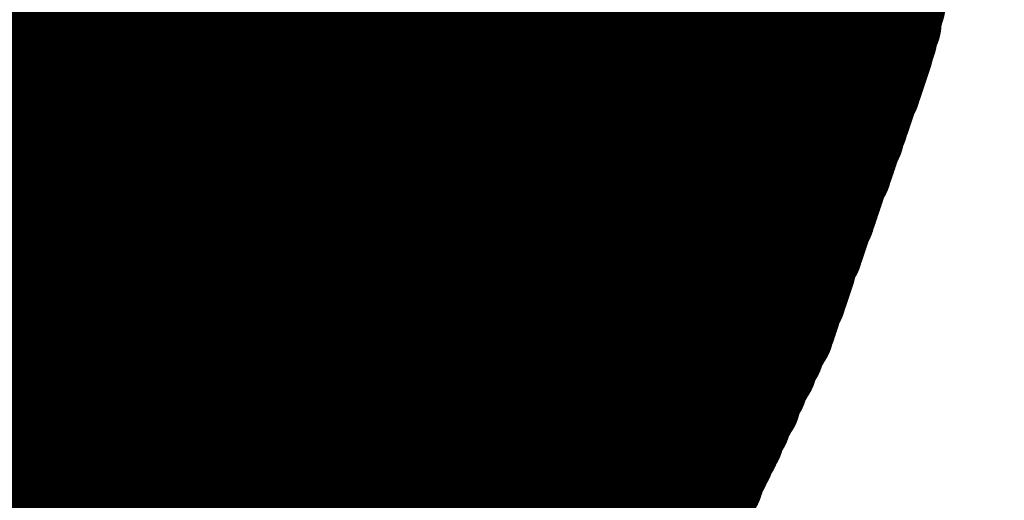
# Model space of a CAD drawing. Extents: x 0 to 65, y -0.2 to 30.2.
# Tile 106 of 237: x 36.9913 to 37.1725, y 13.7069 to 13.7952. Entities that reach past the tile are written whole.
import ezdxf

# ---------------------------------------------------------------- set-up
doc = ezdxf.new("R2010")
doc.units = 0
doc.layers.add('BOARD_GEOMETRY_SILKSCREEN_', color=1, linetype='CONTINUOUS')

msp = doc.modelspace()

# ---------------------------------------------------------------- linework, layer by layer
at = {"layer": 'BOARD_GEOMETRY_SILKSCREEN_', "const_width": 0.01905}
for points in [[(37.153596, 13.803884), (36.776914, 14.180566)], [(37.153342, 13.803122), (36.776914, 14.179296)], [(37.153088, 13.802106), (36.776914, 14.17828)], [(37.152834, 13.801344), (36.776914, 14.177264)], [(37.15258, 13.800328), (36.776914, 14.175994)], [(37.152326, 13.799566), (36.776914, 14.175232)], [(37.152072, 13.798804), (36.776914, 14.173962)], [(37.152072, 13.798042), (36.776914, 14.172946)], [(37.151818, 13.79728), (36.776914, 14.17193)], [(37.151564, 13.796264), (36.776914, 14.170914)], [(37.15131, 13.795502), (36.776914, 14.169898)], [(37.15131, 13.794486), (36.776914, 14.168628)], [(37.150802, 13.793724), (36.776914, 14.167612)], [(37.150548, 13.792708), (36.776914, 14.166596)], [(37.150548, 13.791946), (36.776914, 14.16558)], [(37.150294, 13.791184), (36.776914, 14.164564)], [(37.15004, 13.790422), (36.776914, 14.163548)], [(37.149786, 13.78966), (36.776914, 14.162278)], [(37.149532, 13.788644), (36.776914, 14.161262)], [(37.149278, 13.787882), (36.776914, 14.160246)], [(37.149024, 13.78712), (36.776914, 14.15923)], [(37.14877, 13.786358), (36.776914, 14.158214)], [(37.148516, 13.785596), (36.776914, 14.156944)], [(37.148262, 13.784834), (36.776914, 14.156182)], [(37.148008, 13.784072), (36.776914, 14.154912)], [(37.1475, 13.78331), (36.776914, 14.153896)], [(37.1475, 13.782548), (36.776914, 14.15288)], [(37.146992, 13.781786), (36.776914, 14.15161)], [(37.146738, 13.78077), (36.776914, 14.150848)], [(37.146484, 13.780008), (36.776914, 14.149578)], [(37.14623, 13.779246), (36.776914, 14.148562)], [(37.145976, 13.778484), (36.776914, 14.147546)], [(37.145722, 13.777722), (36.776914, 14.14653)], [(37.145214, 13.77696), (36.776914, 14.145514)], [(37.145214, 13.776198), (36.776914, 14.144244)], [(37.144706, 13.775436), (36.776914, 14.143228)], [(37.144452, 13.774674), (36.776914, 14.142212)], [(37.144452, 13.773912), (36.776914, 14.141196)], [(37.143944, 13.772896), (36.776914, 14.14018)], [(37.14369, 13.772134), (36.776914, 14.139164)], [(37.143436, 13.771372), (36.776914, 14.137894)], [(37.143182, 13.77061), (36.776914, 14.136878)], [(37.142928, 13.769848), (36.776914, 14.135862)], [(37.142674, 13.769086), (36.776914, 14.134846)], [(37.142166, 13.768324), (36.776914, 14.13383)], [(37.142166, 13.767562), (36.776914, 14.13256)], [(37.141658, 13.7668), (36.776914, 14.131798)], [(37.141404, 13.766038), (36.776914, 14.130528)], [(37.14115, 13.765276), (36.776914, 14.129512)], [(37.140896, 13.764514), (36.776914, 14.128496)], [(37.140642, 13.763752), (36.776914, 14.127226)], [(37.140388, 13.76299), (36.776914, 14.126464)], [(37.13988, 13.762228), (36.776914, 14.125194)], [(37.13988, 13.761466), (36.776914, 14.124178)], [(37.139626, 13.760704), (36.776914, 14.123162)], [(37.139118, 13.759942), (36.776914, 14.121892)], [(37.139118, 13.75918), (36.776914, 14.12113)], [(37.13861, 13.758418), (36.776914, 14.11986)], [(37.138356, 13.757402), (36.776914, 14.118844)], [(37.138102, 13.75664), (36.776914, 14.117828)], [(37.137848, 13.755878), (36.776914, 14.116812)], [(37.137594, 13.755116), (36.776914, 14.115796)], [(37.13734, 13.754354), (36.776914, 14.114526)], [(37.136832, 13.753592), (36.776914, 14.11351)], [(37.136832, 13.75283), (36.776914, 14.112494)], [(37.136324, 13.752068), (36.776914, 14.111478)], [(37.13607, 13.751306), (36.776914, 14.110462)], [(37.135816, 13.750544), (36.776914, 14.109446)], [(37.135562, 13.749528), (36.776914, 14.108176)], [(37.135308, 13.748766), (36.776914, 14.107414)], [(37.135054, 13.748004), (36.776914, 14.106144)], [(37.1348, 13.747242), (36.776914, 14.105128)], [(37.134546, 13.74648), (36.776914, 14.104112)], [(37.134292, 13.745718), (36.776914, 14.102842)], [(37.133784, 13.744956), (36.776914, 14.10208)], [(37.133784, 13.744194), (36.776914, 14.10081)], [(37.133276, 13.743432), (36.776914, 14.099794)], [(37.133022, 13.74267), (36.776914, 14.098778)], [(37.132768, 13.741654), (36.776914, 14.097508)], [(37.132514, 13.740892), (36.776914, 14.096746)], [(37.13226, 13.74013), (36.776914, 14.095476)], [(37.132006, 13.739368), (36.776914, 14.09446)], [(37.131498, 13.738606), (36.776914, 14.093444)], [(37.131498, 13.737844), (36.776914, 14.092428)], [(37.13099, 13.737082), (36.776914, 14.091412)], [(37.130736, 13.736574), (36.776914, 14.090142)], [(37.130228, 13.735812), (36.776914, 14.089126)], [(37.129974, 13.73505), (36.776914, 14.08811)], [(37.12972, 13.734288), (36.776914, 14.087094)], [(37.129212, 13.733526), (36.776914, 14.086078)], [(37.128958, 13.733018), (36.776914, 14.085062)], [(37.128704, 13.732256), (36.776914, 14.083792)], [(37.12845, 13.731494), (36.776914, 14.082776)], [(37.127942, 13.730732), (36.776914, 14.08176)], [(37.127688, 13.730224), (36.776914, 14.080744)], [(37.12718, 13.729462), (36.776914, 14.079728)], [(37.126926, 13.7287), (36.776914, 14.078458)], [(37.126672, 13.727938), (36.776914, 14.077696)], [(37.126164, 13.727176), (36.776914, 14.076426)], [(37.12591, 13.726414), (36.776914, 14.07541)], [(37.125402, 13.725652), (36.776914, 14.074394)], [(37.125402, 13.72489), (36.776914, 14.073124)], [(37.124894, 13.724128), (36.776914, 14.072362)], [(37.12464, 13.72362), (36.776914, 14.071092)], [(37.124132, 13.722858), (36.776914, 14.070076)], [(37.123878, 13.722096), (36.776914, 14.06906)], [(37.123624, 13.721334), (36.776914, 14.068044)], [(37.123116, 13.720572), (36.776914, 14.067028)], [(37.122862, 13.720064), (36.776914, 14.065758)], [(37.122354, 13.719302), (36.776914, 14.064742)], [(37.122354, 13.71854), (36.776914, 14.063726)], [(37.121846, 13.717778), (36.776914, 14.06271)], [(37.121592, 13.717016), (36.776914, 14.061694)], [(37.121084, 13.716508), (36.776914, 14.060678)], [(37.12083, 13.715746), (36.776914, 14.059408)], [(37.120576, 13.714984), (36.776914, 14.058392)], [(37.120068, 13.714222), (36.776914, 14.057376)], [(37.119814, 13.71346), (36.776914, 14.05636)], [(37.119306, 13.712698), (36.776914, 14.055344)], [(37.119052, 13.711936), (36.776914, 14.054074)], [(37.118798, 13.711174), (36.776914, 14.053312)], [(37.118544, 13.710412), (36.776914, 14.052042)], [(37.118036, 13.709904), (36.776914, 14.051026)], [(37.117782, 13.709142), (36.776914, 14.05001)], [(37.117528, 13.70838), (36.776914, 14.04874)], [(37.11702, 13.707618), (36.776914, 14.047978)], [(37.116766, 13.70711), (36.776914, 14.046708)], [(37.116258, 13.706348), (36.776914, 14.045692)], [(37.116004, 13.705586), (36.776914, 14.044676)], [(37.11575, 13.704824), (36.776914, 14.043406)], [(37.115496, 13.704062), (36.776914, 14.042644)], [(37.114988, 13.703554), (36.776914, 14.041374)], [(37.114734, 13.702792), (36.776914, 14.040358)], [(37.114226, 13.70203), (36.776914, 14.039342)], [(37.113972, 13.701268), (36.776914, 14.038326)], [(37.113718, 13.700506), (36.776914, 14.03731)], [(37.11321, 13.699744), (36.776914, 14.03604)], [(37.112956, 13.698982), (36.776914, 14.035024)], [(37.112702, 13.69822), (36.776914, 14.034008)], [(37.112448, 13.697458), (36.776914, 14.032992)], [(37.11194, 13.69695), (36.776914, 14.031976)], [(37.111686, 13.696188), (36.776914, 14.03096)], [(37.111178, 13.695426), (36.776914, 14.02969)], [(37.110924, 13.694664), (36.776914, 14.028928)], [(37.11067, 13.694156), (36.776914, 14.027658)], [(37.110162, 13.693394), (36.776914, 14.026642)], [(37.109908, 13.692632), (36.776914, 14.025626)], [(37.1094, 13.69187), (36.776914, 14.024356)], [(37.1094, 13.691108), (36.776914, 14.023594)], [(37.108892, 13.6906), (36.776914, 14.022324)], [(37.108638, 13.689838), (36.776914, 14.021308)], [(37.10813, 13.689076), (36.776914, 14.020292)], [(37.107876, 13.688314), (36.776914, 14.019022)], [(37.107368, 13.687552), (36.776914, 14.01826)], [(37.107114, 13.687044), (36.776914, 14.01699)], [(37.106606, 13.686282), (36.776914, 14.015974)], [(37.106352, 13.685774), (36.776914, 14.014958)], [(37.105844, 13.685012), (36.776914, 14.013942)], [(37.10559, 13.684504), (36.776914, 14.012926)], [(37.104828, 13.683742), (36.776914, 14.011656)], [(37.104574, 13.68298), (36.776914, 14.01064)], [(37.104066, 13.682218), (36.776914, 14.009624)], [(37.103812, 13.68171), (36.776914, 14.008608)], [(37.103304, 13.680948), (36.776914, 14.007592)], [(37.10305, 13.68044), (36.776914, 14.006576)], [(37.102542, 13.679678), (36.776914, 14.005306)], [(37.102288, 13.67917), (36.776914, 14.00429)], [(37.10178, 13.678408), (36.776914, 14.003274)], [(37.101526, 13.677646), (36.776914, 14.002258)], [(37.101018, 13.676884), (36.776914, 14.001242)], [(37.100764, 13.676376), (36.776914, 13.999972)], [(37.100256, 13.675868), (36.776914, 13.99921)], [(37.099748, 13.675106), (36.776914, 13.99794)], [(37.099494, 13.674598), (36.776914, 13.996924)], [(37.098986, 13.673836), (36.776914, 13.995908)], [(37.098732, 13.673074), (36.776914, 13.994638)], [(37.098224, 13.672312), (36.776914, 13.993876)], [(37.09797, 13.671804), (36.776914, 13.992606)], [(37.097462, 13.671042), (36.776914, 13.99159)], [(37.097208, 13.670534), (36.776914, 13.990574)], [(37.0967, 13.669772), (36.776914, 13.989304)], [(37.096446, 13.669264), (36.776914, 13.988542)], [(37.095938, 13.668502), (36.776914, 13.987272)], [(37.09543, 13.66774), (36.776914, 13.986256)], [(37.094922, 13.666978), (36.776914, 13.98524)], [(37.094668, 13.66647), (36.776914, 13.984224)], [(37.09416, 13.665708), (36.776914, 13.983208)], [(37.093906, 13.6652), (36.776914, 13.982192)], [(37.093398, 13.664438), (36.776914, 13.980922)], [(37.093144, 13.66393), (36.776914, 13.979906)], [(37.092636, 13.663168), (36.776914, 13.97889)], [(37.092382, 13.662406), (36.776914, 13.977874)], [(37.091874, 13.661644), (36.776914, 13.976858)], [(37.09162, 13.661136), (36.776914, 13.975588)], [(37.091112, 13.660374), (36.776914, 13.974826)], [(37.090604, 13.659866), (36.776914, 13.973556)], [(37.09035, 13.659104), (36.776914, 13.97254)], [(37.089842, 13.658596), (36.776914, 13.971524)], [(37.089588, 13.657834), (36.776914, 13.970254)], [(37.08908, 13.657072), (36.776914, 13.969492)], [(37.088826, 13.65631), (36.776914, 13.968222)], [(37.088318, 13.655802), (36.776914, 13.967206)], [(37.088064, 13.655294), (36.776914, 13.96619)], [(37.087556, 13.654532), (36.776914, 13.96492)], [(37.087302, 13.654024), (36.776914, 13.964158)], [(37.086794, 13.653262), (36.776914, 13.962888)], [(37.08654, 13.6525), (36.776914, 13.961872)], [(37.085778, 13.651738), (36.776914, 13.960856)], [(37.085524, 13.65123), (36.776914, 13.95984)], [(37.085016, 13.650468), (36.776914, 13.958824)], [(37.084762, 13.64996), (36.776914, 13.957554)], [(37.084254, 13.649198), (36.776914, 13.956538)], [(37.084, 13.64869), (36.776914, 13.955522)], [(37.083492, 13.647928), (36.776914, 13.954506)], [(37.083238, 13.647166), (36.776914, 13.95349)], [(37.08273, 13.646404), (36.776914, 13.952474)], [(37.082476, 13.645896), (36.776914, 13.951204)], [(37.081968, 13.645134), (36.776914, 13.950442)], [(37.081714, 13.644626), (36.776914, 13.949426)], [(37.081206, 13.643864), (36.77666, 13.94841)], [(37.080698, 13.643356), (36.77666, 13.947394)], [(37.080444, 13.642594), (36.776406, 13.946632)], [(37.079936, 13.641832), (36.776406, 13.945616)], [(37.07892, 13.640816), (36.776152, 13.943584)], [(37.079428, 13.641324), (36.776406, 13.944346)], [(37.078666, 13.640308), (36.776152, 13.942568)], [(37.078158, 13.639546), (36.775898, 13.941552)], [(37.07765, 13.638784), (36.775898, 13.940536)], [(37.077396, 13.638276), (36.775644, 13.939774)], [(37.076634, 13.637768), (36.775644, 13.938758)], [(37.07638, 13.63726), (36.775644, 13.937742)], [(37.075872, 13.636498), (36.775644, 13.936726)], [(37.075364, 13.635736), (36.77539, 13.935964)], [(37.07511, 13.635228), (36.77539, 13.934948)], [(37.074348, 13.63472), (36.775136, 13.933932)], [(37.074094, 13.634212), (36.775136, 13.932916)], [(37.073586, 13.63345), (36.774882, 13.932154)], [(37.073078, 13.632688), (36.774882, 13.931138)], [(37.072824, 13.63218), (36.774882, 13.930122)], [(37.072316, 13.631672), (36.774882, 13.929106)], [(37.071808, 13.631164), (36.774628, 13.92809)], [(37.070792, 13.62964), (36.774374, 13.926058)], [(37.0713, 13.630402), (36.774628, 13.927074)], [(37.07003, 13.628624), (36.77412, 13.92428)], [(37.070538, 13.629132), (36.774374, 13.925296)], [(37.069522, 13.628116), (36.77412, 13.923264)], [(37.069014, 13.627354), (36.77412, 13.922248)], [(37.068252, 13.626084), (36.773866, 13.92047)], [(37.06876, 13.626592), (36.77412, 13.921486)], [(37.06749, 13.625068), (36.773612, 13.918438)], [(37.067744, 13.625576), (36.773866, 13.919454)], [(37.066474, 13.623544), (36.773104, 13.916914)], [(37.066728, 13.624306), (36.773358, 13.917676)], [(37.065204, 13.62202), (36.772342, 13.914628)], [(37.065458, 13.622528), (36.772596, 13.91539)], [(37.065966, 13.623036), (36.77285, 13.916152)], [(37.064188, 13.620496), (36.771834, 13.913104)], [(37.064442, 13.621258), (36.772088, 13.913866)], [(37.063172, 13.61948), (36.771326, 13.911326)], [(37.06368, 13.619988), (36.77158, 13.912088)], [(37.062156, 13.61821), (36.770818, 13.909802)], [(37.062918, 13.618972), (36.771072, 13.910564)], [(37.061902, 13.617448), (36.770564, 13.908786)], [(37.149786, 13.789406), (37.162994, 13.842238)], [(37.131498, 13.738352), (37.149786, 13.789406)], [(37.108384, 13.68933), (37.131498, 13.738352)]]:
    msp.add_lwpolyline(points, dxfattribs=at)
at = {"layer": 'BOARD_GEOMETRY_SILKSCREEN_', "const_width": 0.009652}
for points in [[(37.147246, 13.798804, -1), (37.156898, 13.798804)], [(37.1475, 13.799566, -1), (37.157152, 13.799566)], [(37.158422, 13.803884, -1), (37.14877, 13.803884)], [(37.146992, 13.79728, -1), (37.156644, 13.79728)], [(37.147246, 13.798042, -1), (37.156898, 13.798042)], [(37.157914, 13.802106, -1), (37.148262, 13.802106)], [(37.158168, 13.803122, -1), (37.148516, 13.803122)], [(37.146484, 13.795502, -1), (37.156136, 13.795502)], [(37.146738, 13.796264, -1), (37.15639, 13.796264)], [(37.157406, 13.800328, -1), (37.147754, 13.800328)], [(37.15766, 13.801344, -1), (37.148008, 13.801344)], [(37.145976, 13.793724, -1), (37.155628, 13.793724)], [(37.146484, 13.794486, -1), (37.156136, 13.794486)], [(37.156898, 13.798804, -1), (37.147246, 13.798804)], [(37.156898, 13.798042, -1), (37.147246, 13.798042)], [(37.157152, 13.799566, -1), (37.1475, 13.799566)], [(37.145468, 13.791184, -1), (37.15512, 13.791184)], [(37.145722, 13.792708, -1), (37.155374, 13.792708)], [(37.145722, 13.791946, -1), (37.155374, 13.791946)], [(37.15639, 13.796264, -1), (37.146738, 13.796264)], [(37.156644, 13.79728, -1), (37.146992, 13.79728)], [(37.14496, 13.78966, -1), (37.154612, 13.78966)], [(37.14496, 13.789406, -1), (37.154612, 13.789406)], [(37.14496, 13.789406, -1), (37.154612, 13.789406)], [(37.145214, 13.790422, -1), (37.154866, 13.790422)], [(37.156136, 13.795502, -1), (37.146484, 13.795502)], [(37.156136, 13.794486, -1), (37.146484, 13.794486)], [(37.144452, 13.787882, -1), (37.154104, 13.787882)], [(37.144706, 13.788644, -1), (37.154358, 13.788644)], [(37.155374, 13.792708, -1), (37.145722, 13.792708)], [(37.155628, 13.793724, -1), (37.145976, 13.793724)], [(37.143944, 13.786358, -1), (37.153596, 13.786358)], [(37.144198, 13.78712, -1), (37.15385, 13.78712)], [(37.15512, 13.791184, -1), (37.145468, 13.791184)], [(37.155374, 13.791946, -1), (37.145722, 13.791946)], [(37.143182, 13.784072, -1), (37.152834, 13.784072)], [(37.143436, 13.784834, -1), (37.153088, 13.784834)], [(37.14369, 13.785596, -1), (37.153342, 13.785596)], [(37.154612, 13.78966, -1), (37.14496, 13.78966)], [(37.154612, 13.789406, -1), (37.14496, 13.789406)], [(37.154612, 13.789406, -1), (37.14496, 13.789406)], [(37.154866, 13.790422, -1), (37.145214, 13.790422)], [(37.142674, 13.78331, -1), (37.152326, 13.78331)], [(37.142674, 13.782548, -1), (37.152326, 13.782548)], [(37.15385, 13.78712, -1), (37.144198, 13.78712)], [(37.154104, 13.787882, -1), (37.144452, 13.787882)], [(37.154358, 13.788644, -1), (37.144706, 13.788644)], [(37.141912, 13.78077, -1), (37.151564, 13.78077)], [(37.142166, 13.781786, -1), (37.151818, 13.781786)], [(37.153342, 13.785596, -1), (37.14369, 13.785596)], [(37.153596, 13.786358, -1), (37.143944, 13.786358)], [(37.14115, 13.778484, -1), (37.150802, 13.778484)], [(37.141404, 13.779246, -1), (37.151056, 13.779246)], [(37.141658, 13.780008, -1), (37.15131, 13.780008)], [(37.152326, 13.78331, -1), (37.142674, 13.78331)], [(37.152834, 13.784072, -1), (37.143182, 13.784072)], [(37.153088, 13.784834, -1), (37.143436, 13.784834)], [(37.140388, 13.77696, -1), (37.15004, 13.77696)], [(37.140896, 13.777722, -1), (37.150548, 13.777722)], [(37.151818, 13.781786, -1), (37.142166, 13.781786)], [(37.152326, 13.782548, -1), (37.142674, 13.782548)], [(37.13988, 13.775436, -1), (37.149532, 13.775436)], [(37.140388, 13.776198, -1), (37.15004, 13.776198)], [(37.15131, 13.780008, -1), (37.141658, 13.780008)], [(37.151564, 13.78077, -1), (37.141912, 13.78077)], [(37.139626, 13.774674, -1), (37.149278, 13.774674)], [(37.139626, 13.773912, -1), (37.149278, 13.773912)], [(37.150802, 13.778484, -1), (37.14115, 13.778484)], [(37.151056, 13.779246, -1), (37.141404, 13.779246)], [(37.13861, 13.771372, -1), (37.148262, 13.771372)], [(37.138864, 13.772134, -1), (37.148516, 13.772134)], [(37.139118, 13.772896, -1), (37.14877, 13.772896)], [(37.15004, 13.77696, -1), (37.140388, 13.77696)], [(37.15004, 13.776198, -1), (37.140388, 13.776198)], [(37.150548, 13.777722, -1), (37.140896, 13.777722)], [(37.138102, 13.769848, -1), (37.147754, 13.769848)], [(37.138356, 13.77061, -1), (37.148008, 13.77061)], [(37.149278, 13.774674, -1), (37.139626, 13.774674)], [(37.149532, 13.775436, -1), (37.13988, 13.775436)], [(37.13734, 13.768324, -1), (37.146992, 13.768324)], [(37.137848, 13.769086, -1), (37.1475, 13.769086)], [(37.14877, 13.772896, -1), (37.139118, 13.772896)], [(37.149278, 13.773912, -1), (37.139626, 13.773912)], [(37.136578, 13.766038, -1), (37.14623, 13.766038)], [(37.136832, 13.7668, -1), (37.146484, 13.7668)], [(37.13734, 13.767562, -1), (37.146992, 13.767562)], [(37.148008, 13.77061, -1), (37.138356, 13.77061)], [(37.148262, 13.771372, -1), (37.13861, 13.771372)], [(37.148516, 13.772134, -1), (37.138864, 13.772134)], [(37.13607, 13.764514, -1), (37.145722, 13.764514)], [(37.136324, 13.765276, -1), (37.145976, 13.765276)], [(37.1475, 13.769086, -1), (37.137848, 13.769086)], [(37.147754, 13.769848, -1), (37.138102, 13.769848)], [(37.135054, 13.762228, -1), (37.144706, 13.762228)], [(37.135562, 13.76299, -1), (37.145214, 13.76299)], [(37.135816, 13.763752, -1), (37.145468, 13.763752)], [(37.146992, 13.768324, -1), (37.13734, 13.768324)], [(37.146992, 13.767562, -1), (37.13734, 13.767562)], [(37.1348, 13.760704, -1), (37.144452, 13.760704)], [(37.135054, 13.761466, -1), (37.144706, 13.761466)], [(37.145976, 13.765276, -1), (37.136324, 13.765276)], [(37.14623, 13.766038, -1), (37.136578, 13.766038)], [(37.146484, 13.7668, -1), (37.136832, 13.7668)], [(37.134292, 13.759942, -1), (37.143944, 13.759942)], [(37.134292, 13.75918, -1), (37.143944, 13.75918)], [(37.145468, 13.763752, -1), (37.135816, 13.763752)], [(37.145722, 13.764514, -1), (37.13607, 13.764514)], [(37.13353, 13.757402, -1), (37.143182, 13.757402)], [(37.133784, 13.758418, -1), (37.143436, 13.758418)], [(37.144706, 13.762228, -1), (37.135054, 13.762228)], [(37.145214, 13.76299, -1), (37.135562, 13.76299)], [(37.132768, 13.755116, -1), (37.14242, 13.755116)], [(37.133022, 13.755878, -1), (37.142674, 13.755878)], [(37.133276, 13.75664, -1), (37.142928, 13.75664)], [(37.143944, 13.759942, -1), (37.134292, 13.759942)], [(37.144452, 13.760704, -1), (37.1348, 13.760704)], [(37.144706, 13.761466, -1), (37.135054, 13.761466)], [(37.132006, 13.753592, -1), (37.141658, 13.753592)], [(37.132514, 13.754354, -1), (37.142166, 13.754354)], [(37.143436, 13.758418, -1), (37.133784, 13.758418)], [(37.143944, 13.75918, -1), (37.134292, 13.75918)], [(37.131244, 13.751306, -1), (37.140896, 13.751306)], [(37.131498, 13.752068, -1), (37.14115, 13.752068)], [(37.132006, 13.75283, -1), (37.141658, 13.75283)], [(37.142928, 13.75664, -1), (37.133276, 13.75664)], [(37.143182, 13.757402, -1), (37.13353, 13.757402)], [(37.130736, 13.749528, -1), (37.140388, 13.749528)], [(37.13099, 13.750544, -1), (37.140642, 13.750544)], [(37.142166, 13.754354, -1), (37.132514, 13.754354)], [(37.14242, 13.755116, -1), (37.132768, 13.755116)], [(37.142674, 13.755878, -1), (37.133022, 13.755878)], [(37.130228, 13.748004, -1), (37.13988, 13.748004)], [(37.130482, 13.748766, -1), (37.140134, 13.748766)], [(37.141658, 13.753592, -1), (37.132006, 13.753592)], [(37.141658, 13.75283, -1), (37.132006, 13.75283)], [(37.12972, 13.74648, -1), (37.139372, 13.74648)], [(37.129974, 13.747242, -1), (37.139626, 13.747242)], [(37.140896, 13.751306, -1), (37.131244, 13.751306)], [(37.14115, 13.752068, -1), (37.131498, 13.752068)], [(37.128958, 13.744956, -1), (37.13861, 13.744956)], [(37.128958, 13.744194, -1), (37.13861, 13.744194)], [(37.129466, 13.745718, -1), (37.139118, 13.745718)], [(37.140388, 13.749528, -1), (37.130736, 13.749528)], [(37.140642, 13.750544, -1), (37.13099, 13.750544)], [(37.128196, 13.74267, -1), (37.137848, 13.74267)], [(37.12845, 13.743432, -1), (37.138102, 13.743432)], [(37.139626, 13.747242, -1), (37.129974, 13.747242)], [(37.13988, 13.748004, -1), (37.130228, 13.748004)], [(37.140134, 13.748766, -1), (37.130482, 13.748766)], [(37.127688, 13.740892, -1), (37.13734, 13.740892)], [(37.127942, 13.741654, -1), (37.137594, 13.741654)], [(37.139118, 13.745718, -1), (37.129466, 13.745718)], [(37.139372, 13.74648, -1), (37.12972, 13.74648)], [(37.126672, 13.738606, -1), (37.136324, 13.738606)], [(37.12718, 13.739368, -1), (37.136832, 13.739368)], [(37.127434, 13.74013, -1), (37.137086, 13.74013)], [(37.138102, 13.743432, -1), (37.12845, 13.743432)], [(37.13861, 13.744956, -1), (37.128958, 13.744956)], [(37.13861, 13.744194, -1), (37.128958, 13.744194)], [(37.126164, 13.737082, -1), (37.135816, 13.737082)], [(37.126672, 13.738352, -1), (37.136324, 13.738352)], [(37.126672, 13.738352, -1), (37.136324, 13.738352)], [(37.126672, 13.737844, -1), (37.136324, 13.737844)], [(37.137594, 13.741654, -1), (37.127942, 13.741654)], [(37.137848, 13.74267, -1), (37.128196, 13.74267)], [(37.125148, 13.73505, -1), (37.1348, 13.73505)], [(37.125402, 13.735812, -1), (37.135054, 13.735812)], [(37.12591, 13.736574, -1), (37.135562, 13.736574)], [(37.137086, 13.74013, -1), (37.127434, 13.74013)], [(37.13734, 13.740892, -1), (37.127688, 13.740892)], [(37.124386, 13.733526, -1), (37.134038, 13.733526)], [(37.124894, 13.734288, -1), (37.134546, 13.734288)], [(37.136324, 13.738606, -1), (37.126672, 13.738606)], [(37.136324, 13.738352, -1), (37.126672, 13.738352)], [(37.136324, 13.738352, -1), (37.126672, 13.738352)], [(37.136832, 13.739368, -1), (37.12718, 13.739368)], [(37.123624, 13.731494, -1), (37.133276, 13.731494)], [(37.123878, 13.732256, -1), (37.13353, 13.732256)], [(37.124132, 13.733018, -1), (37.133784, 13.733018)], [(37.135562, 13.736574, -1), (37.12591, 13.736574)], [(37.135816, 13.737082, -1), (37.126164, 13.737082)], [(37.136324, 13.737844, -1), (37.126672, 13.737844)], [(37.122862, 13.730224, -1), (37.132514, 13.730224)], [(37.123116, 13.730732, -1), (37.132768, 13.730732)], [(37.1348, 13.73505, -1), (37.125148, 13.73505)], [(37.135054, 13.735812, -1), (37.125402, 13.735812)], [(37.121846, 13.727938, -1), (37.131498, 13.727938)], [(37.1221, 13.7287, -1), (37.131752, 13.7287)], [(37.122354, 13.729462, -1), (37.132006, 13.729462)], [(37.133784, 13.733018, -1), (37.124132, 13.733018)], [(37.134038, 13.733526, -1), (37.124386, 13.733526)], [(37.134546, 13.734288, -1), (37.124894, 13.734288)], [(37.121084, 13.726414, -1), (37.130736, 13.726414)], [(37.121338, 13.727176, -1), (37.13099, 13.727176)], [(37.132768, 13.730732, -1), (37.123116, 13.730732)], [(37.133276, 13.731494, -1), (37.123624, 13.731494)], [(37.13353, 13.732256, -1), (37.123878, 13.732256)], [(37.120068, 13.724128, -1), (37.12972, 13.724128)], [(37.120576, 13.725652, -1), (37.130228, 13.725652)], [(37.120576, 13.72489, -1), (37.130228, 13.72489)], [(37.132006, 13.729462, -1), (37.122354, 13.729462)], [(37.132514, 13.730224, -1), (37.122862, 13.730224)], [(37.119306, 13.722858, -1), (37.128958, 13.722858)], [(37.119814, 13.72362, -1), (37.129466, 13.72362)], [(37.13099, 13.727176, -1), (37.121338, 13.727176)], [(37.131498, 13.727938, -1), (37.121846, 13.727938)], [(37.131752, 13.7287, -1), (37.1221, 13.7287)], [(37.11829, 13.720572, -1), (37.127942, 13.720572)], [(37.118798, 13.721334, -1), (37.12845, 13.721334)], [(37.119052, 13.722096, -1), (37.128704, 13.722096)], [(37.130228, 13.725652, -1), (37.120576, 13.725652)], [(37.130736, 13.726414, -1), (37.121084, 13.726414)], [(37.117528, 13.719302, -1), (37.12718, 13.719302)], [(37.118036, 13.720064, -1), (37.127688, 13.720064)], [(37.129466, 13.72362, -1), (37.119814, 13.72362)], [(37.12972, 13.724128, -1), (37.120068, 13.724128)], [(37.130228, 13.72489, -1), (37.120576, 13.72489)], [(37.116766, 13.717016, -1), (37.126418, 13.717016)], [(37.11702, 13.717778, -1), (37.126672, 13.717778)], [(37.117528, 13.71854, -1), (37.12718, 13.71854)], [(37.128704, 13.722096, -1), (37.119052, 13.722096)], [(37.128958, 13.722858, -1), (37.119306, 13.722858)], [(37.116004, 13.715746, -1), (37.125656, 13.715746)], [(37.116258, 13.716508, -1), (37.12591, 13.716508)], [(37.127688, 13.720064, -1), (37.118036, 13.720064)], [(37.127942, 13.720572, -1), (37.11829, 13.720572)], [(37.12845, 13.721334, -1), (37.118798, 13.721334)], [(37.114988, 13.71346, -1), (37.12464, 13.71346)], [(37.115242, 13.714222, -1), (37.124894, 13.714222)], [(37.11575, 13.714984, -1), (37.125402, 13.714984)], [(37.12718, 13.719302, -1), (37.117528, 13.719302)], [(37.12718, 13.71854, -1), (37.117528, 13.71854)], [(37.114226, 13.711936, -1), (37.123878, 13.711936)], [(37.11448, 13.712698, -1), (37.124132, 13.712698)], [(37.12591, 13.716508, -1), (37.116258, 13.716508)], [(37.126418, 13.717016, -1), (37.116766, 13.717016)], [(37.126672, 13.717778, -1), (37.11702, 13.717778)], [(37.11321, 13.709904, -1), (37.122862, 13.709904)], [(37.113718, 13.710412, -1), (37.12337, 13.710412)], [(37.113972, 13.711174, -1), (37.123624, 13.711174)], [(37.125402, 13.714984, -1), (37.11575, 13.714984)], [(37.125656, 13.715746, -1), (37.116004, 13.715746)], [(37.112702, 13.70838, -1), (37.122354, 13.70838)], [(37.112956, 13.709142, -1), (37.122608, 13.709142)], [(37.124132, 13.712698, -1), (37.11448, 13.712698)], [(37.12464, 13.71346, -1), (37.114988, 13.71346)], [(37.124894, 13.714222, -1), (37.115242, 13.714222)], [(37.111432, 13.706348, -1), (37.121084, 13.706348)], [(37.11194, 13.70711, -1), (37.121592, 13.70711)], [(37.112194, 13.707618, -1), (37.121846, 13.707618)], [(37.123624, 13.711174, -1), (37.113972, 13.711174)], [(37.123878, 13.711936, -1), (37.114226, 13.711936)], [(37.110924, 13.704824, -1), (37.120576, 13.704824)], [(37.111178, 13.705586, -1), (37.12083, 13.705586)], [(37.122608, 13.709142, -1), (37.112956, 13.709142)], [(37.122862, 13.709904, -1), (37.11321, 13.709904)], [(37.12337, 13.710412, -1), (37.113718, 13.710412)], [(37.109908, 13.702792, -1), (37.11956, 13.702792)], [(37.110162, 13.703554, -1), (37.119814, 13.703554)], [(37.11067, 13.704062, -1), (37.120322, 13.704062)], [(37.121846, 13.707618, -1), (37.112194, 13.707618)], [(37.122354, 13.70838, -1), (37.112702, 13.70838)], [(37.109146, 13.701268, -1), (37.118798, 13.701268)], [(37.1094, 13.70203, -1), (37.119052, 13.70203)], [(37.12083, 13.705586, -1), (37.111178, 13.705586)], [(37.121084, 13.706348, -1), (37.111432, 13.706348)], [(37.121592, 13.70711, -1), (37.11194, 13.70711)], [(37.10813, 13.698982, -1), (37.117782, 13.698982)], [(37.108384, 13.699744, -1), (37.118036, 13.699744)], [(37.108892, 13.700506, -1), (37.118544, 13.700506)], [(37.119814, 13.703554, -1), (37.110162, 13.703554)], [(37.120322, 13.704062, -1), (37.11067, 13.704062)], [(37.120576, 13.704824, -1), (37.110924, 13.704824)], [(37.107622, 13.697458, -1), (37.117274, 13.697458)], [(37.107876, 13.69822, -1), (37.117528, 13.69822)], [(37.11956, 13.702792, -1), (37.109908, 13.702792)]]:
    msp.add_lwpolyline(points, format="xyb", dxfattribs=at)

doc.saveas('drawing.dxf')
